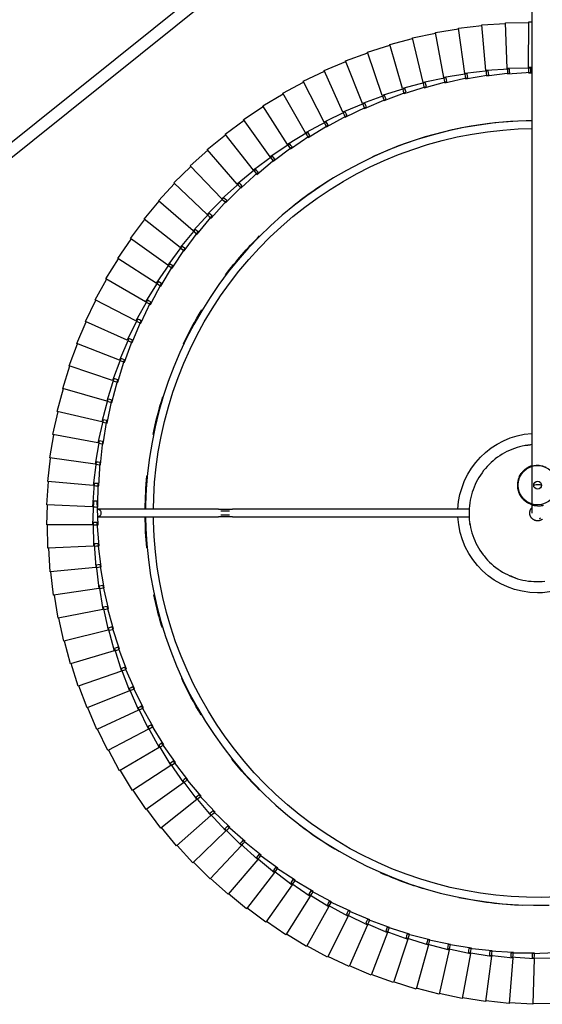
# Model space of a CAD drawing. Header units: millimetres. Extents: x 2868 to 11019, y -1415 to 7989.
# Tile 74 of 83: x 9485 to 9751, y 6368 to 6870. Entities that reach past the tile are written whole.
import ezdxf

# ---------------------------------------------------------------- set-up
doc = ezdxf.new("R2010")
doc.units = ezdxf.units.MM
doc.layers.add('E-LITE-EQPM', color=7, linetype='Continuous', lineweight=20)

# ---------------------------------------------------------------- blocks, each defined once
blk = doc.blocks.new('64314-7L   _Suspended_tensor - 64314-44-7L SAMBA Black_ribbon beige pendant lamp ø450-7L-572387-Planta_PDF Copy 1')
at = {"layer": 'E-LITE-EQPM', "color": 253, "lineweight": 25, "true_color": 0xaaaaaa}
for p, q in [((-38.44, 647.5), (-50.18, 644.98)), ((-34.3, 624.53), (-38.44, 647.5)), ((-26.51, 649.06), (-38.36, 647.11)), ((-23.49, 625.92), (-26.51, 649.06)), ((-14.53, 650.05), (-26.45, 648.66)), ((-12.61, 626.79), (-14.53, 650.05)), ((-2.51, 650.46), (-14.49, 649.65)), ((-1.71, 627.14), (-2.51, 650.46)), ((9.52, 650.29), (-2.48, 650.06)), ((-62, 642.67), (-73.44, 639.04)), ((-55.68, 620.21), (-62, 642.67)), ((-50.27, 645.37), (-61.88, 642.29)), ((-45.04, 622.63), (-50.27, 645.37)), ((-73.57, 639.41), (-84.83, 635.23)), ((-66.18, 617.28), (-73.57, 639.41)), ((-84.98, 635.6), (-96.02, 630.89)), ((-76.54, 613.85), (-84.98, 635.6)), ((-96.19, 631.25), (-107, 626.01)), ((-86.72, 609.93), (-96.19, 631.25)), ((-107.18, 626.36), (-117.72, 620.61)), ((-96.69, 605.52), (-107.18, 626.36)), ((-56.65, 619.55), (-45.04, 622.63)), ((-46.04, 622.02), (-34.3, 624.53)), ((-35.33, 623.97), (-23.49, 625.92)), ((-35.2, 622.98), (-35.33, 623.97)), ((-35.07, 621.99), (-35.2, 622.98)), ((-23.12, 623.15), (-35.07, 621.99)), ((-34.23, 624.15), (-34.06, 623.16)), ((-34.06, 623.16), (-33.81, 621.78)), ((-24.54, 625.41), (-12.61, 626.79)), ((-24.46, 624.42), (-24.54, 625.41)), ((-24.38, 623.42), (-24.46, 624.42)), ((-12.38, 624.01), (-24.38, 623.42)), ((-23.43, 625.54), (-23.3, 624.54)), ((-23.3, 624.54), (-23.12, 623.15)), ((-13.69, 626.33), (-1.71, 627.14)), ((-13.66, 625.33), (-13.69, 626.33)), ((-13.62, 624.33), (-13.66, 625.33)), ((-1.62, 624.34), (-13.62, 624.33)), ((-12.58, 626.4), (-12.5, 625.4)), ((-12.5, 625.4), (-12.38, 624.01)), ((-2.84, 624.73), (-2.82, 625.73)), ((9.16, 624.16), (-2.84, 624.73)), ((-2.82, 625.73), (-2.81, 626.73)), ((-2.81, 626.73), (9.19, 626.96)), ((-1.7, 626.75), (-1.66, 625.74)), ((-1.66, 625.74), (-1.62, 624.34)), ((-117.93, 620.96), (-128.18, 614.71)), ((-106.45, 600.64), (-117.93, 620.96)), ((-67.12, 616.57), (-55.68, 620.21)), ((-54.92, 617.52), (-66.58, 614.65)), ((-56.42, 618.58), (-56.65, 619.55)), ((-56.2, 617.6), (-56.42, 618.58)), ((-44.42, 619.9), (-56.2, 617.6)), ((-55.57, 619.83), (-55.3, 618.86)), ((-55.3, 618.86), (-54.92, 617.52)), ((-45.87, 621.03), (-46.04, 622.02)), ((-45.69, 620.05), (-45.87, 621.03)), ((-33.81, 621.78), (-45.69, 620.05)), ((-44.96, 622.25), (-44.73, 621.27)), ((-44.73, 621.27), (-44.42, 619.9)), ((-128.4, 615.04), (-138.34, 608.3)), ((-115.96, 595.3), (-128.4, 615.04)), ((-87.58, 609.14), (-76.54, 613.85)), ((-77.44, 613.1), (-66.18, 617.28)), ((-77.13, 612.15), (-77.44, 613.1)), ((-65.3, 614.63), (-76.81, 611.21)), ((-76.4, 613.49), (-76.03, 612.55)), ((-76.03, 612.55), (-75.53, 611.25)), ((-66.85, 615.61), (-67.12, 616.57)), ((-66.58, 614.65), (-66.85, 615.61)), ((-66.06, 616.91), (-65.74, 615.95)), ((-65.74, 615.95), (-65.3, 614.63)), ((-138.57, 608.63), (-148.18, 601.42)), ((-125.2, 589.51), (-138.57, 608.63)), ((-97.52, 604.69), (-86.72, 609.93)), ((-85.58, 607.38), (-96.71, 602.87)), ((-87.22, 608.21), (-87.58, 609.14)), ((-86.86, 607.28), (-87.22, 608.21)), ((-75.53, 611.25), (-86.86, 607.28)), ((-86.56, 609.57), (-86.15, 608.65)), ((-86.15, 608.65), (-85.58, 607.38)), ((-76.81, 611.21), (-77.13, 612.15)), ((-107.23, 599.77), (-96.69, 605.52)), ((-95.44, 603.03), (-106.34, 597.99)), ((-97.11, 603.78), (-97.52, 604.69)), ((-96.71, 602.87), (-97.11, 603.78)), ((-96.52, 605.17), (-96.07, 604.27)), ((-96.07, 604.27), (-95.44, 603.03)), ((-148.43, 601.73), (-157.68, 594.08)), ((-134.15, 583.28), (-148.43, 601.73)), ((-116.7, 594.39), (-106.45, 600.64)), ((-105.07, 598.21), (-115.72, 592.65)), ((-106.79, 598.88), (-107.23, 599.77)), ((-106.34, 597.99), (-106.79, 598.88)), ((-106.26, 600.3), (-105.76, 599.43)), ((-105.76, 599.43), (-105.07, 598.21)), ((-157.94, 594.37), (-166.81, 586.28)), ((-142.8, 576.62), (-157.94, 594.37)), ((-125.9, 588.56), (-115.96, 595.3)), ((-114.47, 592.94), (-124.83, 586.88)), ((-116.21, 593.52), (-116.7, 594.39)), ((-115.72, 592.65), (-116.21, 593.52)), ((-115.75, 594.97), (-115.21, 594.12)), ((-115.21, 594.12), (-114.47, 592.94)), ((-134.8, 582.3), (-125.2, 589.51)), ((-125.37, 587.72), (-125.9, 588.56)), ((-124.83, 586.88), (-125.37, 587.72)), ((-124.98, 589.19), (-124.4, 588.36)), ((-124.4, 588.36), (-123.6, 587.22)), ((-167.09, 586.57), (-175.56, 578.06)), ((-151.11, 569.56), (-167.09, 586.57)), ((-143.4, 575.62), (-134.15, 583.28)), ((-134.23, 581.48), (-134.8, 582.3)), ((-133.91, 582.97), (-133.3, 582.17)), ((-123.6, 587.22), (-133.66, 580.67)), ((-175.85, 578.33), (-183.91, 569.42)), ((-159.08, 562.11), (-175.85, 578.33)), ((-132.44, 581.07), (-142.18, 574.04)), ((-133.66, 580.67), (-134.23, 581.48)), ((-133.3, 582.17), (-132.44, 581.07)), ((-151.67, 568.53), (-142.8, 576.62)), ((-140.98, 574.5), (-150.37, 567.01)), ((-142.79, 574.83), (-143.4, 575.62)), ((-142.18, 574.04), (-142.79, 574.83)), ((-142.54, 576.33), (-141.89, 575.56)), ((-141.89, 575.56), (-140.98, 574.5)), ((-184.21, 569.68), (-191.83, 560.4)), ((-166.67, 554.29), (-184.21, 569.68)), ((-159.58, 561.06), (-151.11, 569.56)), ((-149.2, 567.53), (-158.21, 559.6)), ((-151.02, 567.77), (-151.67, 568.53)), ((-150.37, 567.01), (-151.02, 567.77)), ((-150.84, 569.28), (-150.15, 568.55)), ((-150.15, 568.55), (-149.2, 567.53)), ((-192.14, 560.64), (-199.31, 551)), ((-173.89, 546.11), (-192.14, 560.64)), ((-167.13, 553.21), (-159.08, 562.11)), ((-157.07, 560.17), (-165.69, 551.82)), ((-158.9, 560.33), (-159.58, 561.06)), ((-158.21, 559.6), (-158.9, 560.33)), ((-158.8, 561.84), (-158.07, 561.14)), ((-158.07, 561.14), (-157.07, 560.17)), ((-174.29, 545.01), (-166.67, 554.29)), ((-164.57, 552.45), (-172.79, 543.69)), ((-166.41, 552.51), (-167.13, 553.21)), ((-165.69, 551.82), (-166.41, 552.51)), ((-166.38, 554.03), (-165.62, 553.37)), ((-165.62, 553.37), (-164.57, 552.45)), ((-199.63, 551.23), (-206.33, 541.26)), ((-180.7, 537.59), (-199.63, 551.23)), ((-181.05, 536.47), (-173.89, 546.11)), ((-171.7, 544.37), (-179.49, 535.23)), ((-173.54, 544.35), (-174.29, 545.01)), ((-173.59, 545.87), (-172.8, 545.24)), ((-172.79, 543.69), (-173.54, 544.35)), ((-172.8, 545.24), (-171.7, 544.37)), ((-206.66, 541.47), (-212.87, 531.19)), ((-187.1, 528.76), (-206.66, 541.47)), ((-187.39, 527.62), (-180.7, 537.59)), ((-180.39, 537.36), (-179.57, 536.78)), ((-178.44, 535.96), (-185.77, 526.46)), ((-180.27, 535.85), (-181.05, 536.47)), ((-179.49, 535.23), (-180.27, 535.85)), ((-179.57, 536.78), (-178.44, 535.96)), ((-213.22, 531.39), (-218.92, 520.82)), ((-193.06, 519.63), (-213.22, 531.39)), ((-193.3, 518.48), (-187.1, 528.76)), ((-184.76, 527.24), (-191.63, 517.39)), ((-186.58, 527.04), (-187.39, 527.62)), ((-186.77, 528.55), (-185.93, 528)), ((-185.77, 526.46), (-186.58, 527.04)), ((-185.93, 528), (-184.76, 527.24)), ((-219.28, 521), (-224.47, 510.17)), ((-198.58, 510.22), (-219.28, 521)), ((-198.77, 509.06), (-193.06, 519.63)), ((-190.65, 518.22), (-197.04, 508.06)), ((-192.47, 517.93), (-193.3, 518.48)), ((-191.63, 517.39), (-192.47, 517.93)), ((-192.35, 519.21), (-191.86, 518.92)), ((-191.86, 518.92), (-190.65, 518.22)), ((-224.83, 510.33), (-229.5, 499.27)), ((-203.65, 500.56), (-224.83, 510.33)), ((-203.77, 499.39), (-198.58, 510.22)), ((-196.11, 508.93), (-202, 498.47)), ((-197.91, 508.56), (-198.77, 509.06)), ((-198.24, 510.04), (-197.35, 509.57)), ((-197.04, 508.06), (-197.91, 508.56)), ((-197.35, 509.57), (-196.11, 508.93)), ((-229.87, 499.41), (-234, 488.14)), ((-208.24, 490.67), (-229.87, 499.41)), ((-208.31, 489.49), (-203.65, 500.56)), ((-201.11, 499.39), (-206.5, 488.66)), ((-202.89, 498.93), (-203.77, 499.39)), ((-203.29, 500.4), (-202.38, 499.97)), ((-202, 498.47), (-202.89, 498.93)), ((-202.38, 499.97), (-201.11, 499.39)), ((-611.54, 493.53), (-104.56, 87.57)), ((-107.82, 82.49), (-615.29, 488.85)), ((-234.38, 488.26), (-237.96, 476.8)), ((-212.35, 480.56), (-234.38, 488.26)), ((-212.37, 479.39), (-208.24, 490.67)), ((-205.65, 489.62), (-210.52, 478.64)), ((-207.41, 489.08), (-208.31, 489.49)), ((-207.88, 490.52), (-206.94, 490.14)), ((-206.5, 488.66), (-207.41, 489.08)), ((-206.94, 490.14), (-205.65, 489.62)), ((-238.35, 476.91), (-241.37, 465.29)), ((-215.97, 470.27), (-238.35, 476.91)), ((-215.93, 469.1), (-212.35, 480.56)), ((-209.71, 479.64), (-214.05, 468.44)), ((-211.44, 479.02), (-212.37, 479.39)), ((-211.98, 480.43), (-211.03, 480.1)), ((-210.52, 478.64), (-211.44, 479.02)), ((-211.03, 480.1), (-209.71, 479.64)), ((-219, 458.66), (-215.97, 470.27)), ((-213.3, 469.48), (-217.09, 458.09)), ((-214.99, 468.77), (-215.93, 469.1)), ((-215.6, 470.16), (-214.64, 469.88)), ((-214.05, 468.44), (-214.99, 468.77)), ((-214.64, 469.88), (-213.3, 469.48)), ((-241.76, 465.37), (-244.23, 453.62)), ((-219.1, 459.82), (-241.76, 465.37)), ((-221.57, 448.07), (-219.1, 459.82)), ((-216.39, 459.16), (-219.63, 447.6)), ((-218.05, 458.37), (-219, 458.66)), ((-218.72, 459.73), (-217.74, 459.49)), ((-217.09, 458.09), (-218.05, 458.37)), ((-217.74, 459.49), (-216.39, 459.16)), ((-244.62, 453.69), (-246.52, 441.84)), ((-221.72, 449.24), (-244.62, 453.69)), ((-223.62, 437.38), (-221.72, 449.24)), ((-218.98, 448.7), (-221.66, 437)), ((-220.6, 447.84), (-221.57, 448.07)), ((-221.34, 449.16), (-220.35, 448.97)), ((-219.63, 447.6), (-220.6, 447.84)), ((-220.35, 448.97), (-218.98, 448.7)), ((-246.92, 441.89), (-248.25, 429.95)), ((-223.83, 438.54), (-246.92, 441.89)), ((-225.15, 426.6), (-223.83, 438.54)), ((-222.64, 437.19), (-223.62, 437.38)), ((-223.44, 438.48), (-222.44, 438.33)), ((-221.06, 438.13), (-223.18, 426.32)), ((-221.66, 437), (-222.64, 437.19)), ((-222.44, 438.33), (-221.06, 438.13)), ((-248.64, 429.98), (-249.4, 418)), ((-225.42, 427.75), (-248.64, 429.98)), ((-226.17, 415.76), (-225.42, 427.75)), ((-225.03, 427.71), (-224.03, 427.61)), ((-222.64, 427.48), (-224.19, 415.57)), ((-224.03, 427.61), (-222.64, 427.48)), ((-224.17, 426.46), (-225.15, 426.6)), ((-223.18, 426.32), (-224.17, 426.46)), ((-249.8, 418.01), (-249.97, 406.01)), ((-226.49, 416.89), (-249.8, 418.01)), ((-226.67, 404.89), (-226.49, 416.89)), ((-226.1, 416.87), (-225.1, 416.82)), ((-225.1, 416.82), (-223.7, 416.76)), ((-223.7, 416.76), (-224.67, 404.79)), ((-225.18, 415.67), (-226.17, 415.76)), ((-224.19, 415.57), (-225.18, 415.67)), ((-227.04, 406), (-250.37, 406)), ((-250.37, 406), (-250.04, 395.94)), ((-226.64, 394), (-227.04, 406)), ((-225.67, 404.84), (-226.67, 404.89)), ((-226.65, 406), (-225.64, 406)), ((-224.67, 404.79), (-225.67, 404.84)), ((-225.64, 406), (-224.25, 406)), ((-224.25, 406), (-224.65, 394)), ((-224.17, 402), (-162.77, 402)), ((-155.7, 402), (-34.63, 402)), ((-227.1, 396.87), (-250.41, 395.93)), ((-226.22, 384.89), (-227.1, 396.87)), ((-226.74, 396.88), (-225.7, 396.92)), ((-225.7, 396.92), (-224.31, 396.98)), ((-224.31, 396.98), (-224.22, 384.97)), ((-162.77, 398), (-224.17, 398)), ((-161.67, 401), (-157.24, 401)), ((-157.24, 399), (-161.67, 399)), ((-34.71, 398), (-155.7, 398)), ((-250.41, 395.93), (-249.53, 383.95)), ((-225.64, 394), (-226.64, 394)), ((-224.65, 394), (-225.64, 394)), ((-226.69, 385.97), (-249.93, 383.91)), ((-249.93, 383.91), (-248.47, 371.99)), ((-225.23, 374.05), (-226.69, 385.97)), ((-226.3, 386), (-225.29, 386.09)), ((-225.22, 384.93), (-226.22, 384.89)), ((-225.29, 386.09), (-223.9, 386.21)), ((-224.22, 384.97), (-225.22, 384.93)), ((-223.9, 386.21), (-223.24, 374.22)), ((-3, 136.3), (-3, 385.84)), ((-225.75, 375.1), (-248.87, 371.93)), ((-248.87, 371.93), (-246.84, 360.1)), ((-223.73, 363.27), (-225.75, 375.1)), ((-225.37, 375.15), (-224.37, 375.29)), ((-224.24, 374.14), (-225.23, 374.05)), ((-224.37, 375.29), (-222.98, 375.48)), ((-223.24, 374.22), (-224.24, 374.14)), ((-222.98, 375.48), (-221.75, 363.54)), ((-224.3, 364.29), (-247.23, 360.02)), ((-221.7, 352.57), (-224.3, 364.29)), ((-223.91, 364.36), (-222.92, 364.55)), ((-222.74, 363.4), (-223.73, 363.27)), ((-222.92, 364.55), (-221.55, 364.8)), ((-221.75, 363.54), (-222.74, 363.4)), ((-221.55, 364.8), (-219.74, 352.93)), ((-247.23, 360.02), (-244.64, 348.29)), ((-222.32, 353.56), (-245.03, 348.19)), ((-219.17, 341.98), (-222.32, 353.56)), ((-221.94, 353.65), (-220.96, 353.88)), ((-220.72, 352.75), (-221.7, 352.57)), ((-220.96, 353.88), (-219.6, 354.21)), ((-219.74, 352.93), (-220.72, 352.75)), ((-219.6, 354.21), (-217.23, 342.44)), ((-245.03, 348.19), (-241.88, 336.61)), ((-219.84, 342.94), (-242.26, 336.49)), ((-216.13, 331.52), (-219.84, 342.94)), ((-219.46, 343.05), (-218.49, 343.33)), ((-218.2, 342.21), (-219.17, 341.98)), ((-218.49, 343.33), (-217.15, 343.72)), ((-217.23, 342.44), (-218.2, 342.21)), ((-217.15, 343.72), (-214.22, 332.07)), ((-242.26, 336.49), (-238.56, 325.07)), ((-216.84, 332.45), (-238.93, 324.93)), ((-212.6, 321.22), (-216.84, 332.45)), ((-216.48, 332.58), (-215.52, 332.9)), ((-215.17, 331.8), (-216.13, 331.52)), ((-215.52, 332.9), (-214.2, 333.36)), ((-214.22, 332.07), (-215.17, 331.8)), ((-214.2, 333.36), (-210.71, 321.87)), ((-238.93, 324.93), (-234.68, 313.7)), ((-213.35, 322.12), (-235.05, 313.55)), ((-208.57, 311.11), (-213.35, 322.12)), ((-212.99, 322.26), (-212.05, 322.63)), ((-211.65, 321.55), (-212.6, 321.22)), ((-212.05, 322.63), (-210.75, 323.15)), ((-210.71, 321.87), (-211.65, 321.55)), ((-210.75, 323.15), (-206.71, 311.84)), ((-235.05, 313.55), (-230.27, 302.53)), ((-209.37, 311.97), (-230.63, 302.36)), ((-204.06, 301.2), (-209.37, 311.97)), ((-209.01, 312.13), (-208.09, 312.54)), ((-207.64, 311.47), (-208.57, 311.11)), ((-208.09, 312.54), (-206.82, 313.12)), ((-206.71, 311.84), (-207.64, 311.47)), ((-206.82, 313.12), (-202.24, 302.02)), ((-230.63, 302.36), (-225.33, 291.59)), ((-204.9, 302.02), (-225.68, 291.4)), ((-199.08, 291.51), (-204.9, 302.02)), ((-204.55, 302.19), (-203.66, 302.65)), ((-203.15, 301.61), (-204.06, 301.2)), ((-203.66, 302.65), (-202.41, 303.29)), ((-202.24, 302.02), (-203.15, 301.61)), ((-202.41, 303.29), (-197.31, 292.42)), ((-225.68, 291.4), (-219.86, 280.9)), ((-199.96, 292.29), (-220.2, 280.69)), ((-193.65, 282.08), (-199.96, 292.29)), ((-199.62, 292.49), (-198.75, 292.99)), ((-198.2, 291.97), (-199.08, 291.51)), ((-198.75, 292.99), (-197.54, 293.68)), ((-197.31, 292.42), (-198.2, 291.97)), ((-197.54, 293.68), (-191.92, 283.07)), ((-194.56, 282.82), (-214.22, 270.26)), ((-187.76, 272.92), (-194.56, 282.82)), ((-194.23, 283.03), (-193.38, 283.57)), ((-192.78, 282.58), (-193.65, 282.08)), ((-193.38, 283.57), (-192.21, 284.32)), ((-191.92, 283.07), (-192.78, 282.58)), ((-192.21, 284.32), (-186.08, 273.99)), ((-220.2, 280.69), (-213.89, 270.48)), ((-188.71, 273.61), (-207.75, 260.12)), ((-181.45, 264.05), (-188.71, 273.61)), ((-188.39, 273.84), (-187.57, 274.42)), ((-186.92, 273.46), (-187.76, 272.92)), ((-187.57, 274.42), (-186.43, 275.23)), ((-186.08, 273.99), (-186.92, 273.46)), ((-186.43, 275.23), (-179.82, 265.2)), ((-214.22, 270.26), (-207.43, 260.36)), ((-181.33, 265.56), (-180.23, 266.42)), ((-180.23, 266.42), (-173.14, 256.73)), ((-182.43, 264.7), (-200.79, 250.31)), ((-174.71, 255.5), (-182.43, 264.7)), ((-182.12, 264.94), (-181.33, 265.56)), ((-180.63, 264.63), (-181.45, 264.05)), ((-179.82, 265.2), (-180.63, 264.63)), ((-207.75, 260.12), (-200.48, 250.56)), ((-175.72, 256.09), (-193.38, 240.84)), ((-175.72, 256.09), (-174.66, 257.01)), ((-167.57, 247.27), (-175.72, 256.09)), ((-173.93, 256.11), (-174.71, 255.5)), ((-174.66, 257.01), (-173.61, 257.92)), ((-173.14, 256.73), (-173.93, 256.11)), ((-173.61, 257.92), (-166.06, 248.58)), ((-200.79, 250.31), (-193.08, 241.11)), ((-168.61, 247.82), (-185.51, 231.74)), ((-160.05, 239.41), (-168.61, 247.82)), ((-168.33, 248.09), (-167.6, 248.79)), ((-167.6, 248.79), (-166.59, 249.75)), ((-166.82, 247.93), (-167.57, 247.27)), ((-166.06, 248.58), (-166.82, 247.93)), ((-166.59, 249.75), (-158.6, 240.78)), ((-160.15, 240.91), (-159.18, 241.92)), ((-159.18, 241.92), (-150.78, 233.35)), ((-193.38, 240.84), (-185.23, 232.02)), ((-161.11, 239.9), (-177.22, 223.03)), ((-152.15, 231.91), (-161.11, 239.9)), ((-160.84, 240.19), (-160.15, 240.91)), ((-159.33, 240.09), (-160.05, 239.41)), ((-158.6, 240.78), (-159.33, 240.09)), ((-185.51, 231.74), (-176.95, 223.32)), ((-153.24, 232.35), (-168.52, 214.72)), ((-143.91, 224.79), (-153.24, 232.35)), ((-152.98, 232.65), (-152.32, 233.41)), ((-152.32, 233.41), (-151.41, 234.46)), ((-151.47, 232.63), (-152.15, 231.91)), ((-150.78, 233.35), (-151.47, 232.63)), ((-151.41, 234.46), (-142.6, 226.3)), ((-144.77, 225.49), (-144.15, 226.29)), ((-144.15, 226.29), (-143.29, 227.39)), ((-143.29, 227.39), (-134.1, 219.66)), ((-142.6, 226.3), (-143.26, 225.55)), ((-177.22, 223.03), (-168.27, 215.03)), ((-145.01, 225.19), (-159.43, 206.84)), ((-135.33, 218.09), (-145.01, 225.19)), ((-143.26, 225.55), (-143.91, 224.79)), ((-136.46, 218.43), (-149.98, 199.41)), ((-126.45, 211.8), (-136.46, 218.43)), ((-136.23, 218.74), (-135.65, 219.57)), ((-135.65, 219.57), (-134.84, 220.7)), ((-134.72, 218.87), (-135.33, 218.09)), ((-134.84, 220.7), (-125.29, 213.43)), ((-134.1, 219.66), (-134.72, 218.87)), ((-168.52, 214.72), (-159.19, 207.16)), ((-127.58, 212.09), (-140.18, 192.44)), ((-117.27, 205.94), (-127.58, 212.09)), ((-127.37, 212.41), (-126.83, 213.26)), ((-126.83, 213.26), (-126.07, 214.44)), ((-125.87, 212.61), (-126.45, 211.8)), ((-126.07, 214.44), (-116.19, 207.62)), ((-125.29, 213.43), (-125.87, 212.61)), ((-159.43, 206.84), (-149.75, 199.74)), ((-118.41, 206.18), (-130.05, 185.95)), ((-107.81, 200.54), (-118.41, 206.18)), ((-118.22, 206.51), (-117.72, 207.39)), ((-117.72, 207.39), (-117.02, 208.6)), ((-116.73, 206.78), (-117.27, 205.94)), ((-117.02, 208.6), (-106.82, 202.27)), ((-116.19, 207.62), (-116.73, 206.78)), ((-108.8, 201.06), (-108.34, 201.96)), ((-108.34, 201.96), (-107.7, 203.2)), ((-107.32, 201.4), (-107.81, 200.54)), ((-107.7, 203.2), (-97.2, 197.37)), ((-106.82, 202.27), (-107.32, 201.4)), ((-149.98, 199.41), (-139.97, 192.78)), ((-108.97, 200.71), (-119.63, 179.95)), ((-98.12, 195.59), (-108.97, 200.71)), ((-99.12, 196.07), (-98.7, 196.98)), ((-98.7, 196.98), (-98.13, 198.26)), ((-98.13, 198.26), (-87.36, 192.93)), ((-97.66, 196.48), (-98.12, 195.59)), ((-97.2, 197.37), (-97.66, 196.48)), ((-140.18, 192.44), (-129.86, 186.3)), ((-99.28, 195.71), (-108.93, 174.46)), ((-88.19, 191.12), (-99.28, 195.71)), ((-89.36, 191.18), (-97.97, 169.49)), ((-78.06, 187.12), (-89.36, 191.18)), ((-89.22, 191.54), (-88.84, 192.48)), ((-88.84, 192.48), (-88.33, 193.78)), ((-88.33, 193.78), (-77.32, 188.98)), ((-87.78, 192.02), (-88.19, 191.12)), ((-87.36, 192.93), (-87.78, 192.02)), ((-130.05, 185.95), (-119.45, 180.31)), ((-79.23, 187.13), (-86.79, 165.06)), ((-67.75, 183.62), (-79.23, 187.13)), ((-79.11, 187.5), (-78.78, 188.45)), ((-78.78, 188.45), (-78.33, 189.77)), ((-78.33, 189.77), (-67.1, 185.51)), ((-77.69, 188.05), (-78.06, 187.12)), ((-77.32, 188.98), (-77.69, 188.05)), ((-68.53, 184.91), (-68.15, 186.25)), ((-68.15, 186.25), (-56.73, 182.53)), ((-68.92, 183.57), (-75.42, 161.16)), ((-57.29, 180.61), (-68.92, 183.57)), ((-68.82, 183.94), (-68.53, 184.91)), ((-67.43, 184.56), (-67.75, 183.62)), ((-67.1, 185.51), (-67.43, 184.56)), ((-58.36, 180.89), (-58.13, 181.87)), ((-58.13, 181.87), (-57.81, 183.23)), ((-57.81, 183.23), (-46.23, 180.06)), ((-57.01, 181.57), (-57.29, 180.61)), ((-56.73, 182.53), (-57.01, 181.57)), ((-47.59, 179.33), (-47.33, 180.7)), ((-47.33, 180.7), (-35.61, 178.09)), ((-119.63, 179.95), (-108.77, 174.83)), ((-58.45, 180.51), (-63.86, 157.81)), ((-46.69, 178.12), (-58.45, 180.51)), ((-47.85, 177.96), (-52.16, 155.02)), ((-35.98, 176.13), (-47.85, 177.96)), ((-47.78, 178.34), (-47.59, 179.33)), ((-46.46, 179.09), (-46.69, 178.12)), ((-46.23, 180.06), (-46.46, 179.09)), ((-37.14, 175.91), (-40.34, 152.8)), ((-25.2, 174.66), (-37.14, 175.91)), ((-37.08, 176.3), (-36.94, 177.3)), ((-36.94, 177.3), (-36.75, 178.68)), ((-36.75, 178.68), (-24.92, 176.64)), ((-35.8, 177.11), (-35.98, 176.13)), ((-35.61, 178.09), (-35.8, 177.11)), ((-26.3, 174.78), (-26.21, 175.78)), ((-26.21, 175.78), (-26.09, 177.17)), ((-26.09, 177.17), (-14.17, 175.7)), ((-24.92, 176.64), (-25.06, 175.65)), ((-15.42, 174.78), (-15.36, 176.17)), ((-15.36, 176.17), (-3.39, 175.27)), ((-14.17, 175.7), (-14.26, 174.7)), ((-4.6, 175.69), (-2.9, 175.65)), ((-4.59, 174.3), (-4.6, 175.69)), ((-108.93, 174.46), (-97.83, 169.87)), ((-26.34, 174.39), (-28.43, 151.15)), ((-14.35, 173.71), (-26.34, 174.39)), ((-25.06, 175.65), (-25.2, 174.66)), ((-15.48, 173.38), (-16.45, 150.07)), ((-3.47, 173.28), (-15.48, 173.38)), ((-15.46, 173.77), (-15.42, 174.78)), ((-14.26, 174.7), (-14.35, 173.71)), ((-4.58, 173.29), (-4.59, 174.3)), ((-2.9, 172.97), (-4.58, 172.9)), ((-4.58, 172.9), (-4.44, 149.57)), ((-3.43, 174.28), (-3.47, 173.28)), ((-3.39, 175.27), (-3.43, 174.28)), ((-97.97, 169.49), (-86.67, 165.44)), ((-86.79, 165.06), (-75.31, 161.54)), ((-75.42, 161.16), (-63.78, 158.2)), ((-63.86, 157.81), (-52.1, 155.42)), ((-52.16, 155.02), (-40.3, 153.2)), ((-40.34, 152.8), (-28.4, 151.55)), ((-28.43, 151.15), (-16.44, 150.47)), ((-16.45, 150.07), (-4.45, 149.97)), ((-4.44, 149.57), (-2.9, 149.63))]:
    blk.add_line(p, q, dxfattribs=at)
at = {"layer": 'E-LITE-EQPM', "color": 253, "lineweight": 25, "true_color": 0xaaaaaa, "flags": 128}
for points in [[(-199.96, 401.85), (-199.83, 408), (-199.35, 415.98), (-198.55, 423.94), (-197.44, 431.86), (-196.01, 439.73), (-194.26, 447.54), (-192.2, 455.27), (-189.84, 462.91), (-187.17, 470.45), (-184.21, 477.88), (-180.94, 485.18), (-177.39, 492.35), (-173.56, 499.37), (-169.45, 506.23), (-165.06, 512.92), (-160.41, 519.43), (-155.51, 525.75), (-150.36, 531.87), (-144.96, 537.78), (-139.34, 543.46), (-133.49, 548.92), (-127.43, 554.14), (-121.16, 559.11), (-114.7, 563.83), (-108.06, 568.29), (-101.24, 572.47), (-94.26, 576.38), (-87.13, 580.01), (-79.86, 583.35), (-72.47, 586.4), (-64.96, 589.15), (-57.34, 591.6), (-49.63, 593.74), (-41.85, 595.57), (-33.99, 597.08), (-26.08, 598.28), (-18.13, 599.17), (-10.15, 599.73), (-2.16, 599.98), (5.84, 599.91)], [(9.95, 595.74), (2.12, 595.98), (-5.72, 595.91), (-13.55, 595.52), (-21.36, 594.82), (-29.13, 593.81), (-36.86, 592.49), (-44.53, 590.87), (-52.13, 588.93), (-59.64, 586.7), (-67.06, 584.16), (-74.37, 581.33), (-81.56, 578.21), (-88.62, 574.81), (-95.54, 571.13), (-102.31, 567.17), (-108.91, 562.94), (-115.34, 558.46), (-121.59, 553.72), (-127.64, 548.73), (-133.48, 543.51), (-139.11, 538.06), (-144.52, 532.38), (-149.7, 526.5), (-154.64, 520.41), (-159.33, 514.13), (-163.77, 507.67), (-167.94, 501.03), (-171.85, 494.24), (-175.48, 487.29), (-178.83, 480.2), (-181.9, 472.99), (-184.67, 465.65), (-187.15, 458.22), (-189.33, 450.69), (-191.2, 443.07), (-192.77, 435.39), (-194.03, 427.66), (-194.98, 419.87), (-195.62, 412.06), (-195.95, 404.23), (-195.97, 401.84)], [(-27.31, 421.89), (-26.41, 422.96), (-25.48, 424), (-24.5, 425), (-23.48, 425.96), (-22.42, 426.88), (-21.33, 427.75), (-20.2, 428.58), (-19.04, 429.37), (-17.85, 430.11), (-16.63, 430.8), (-15.39, 431.44), (-14.12, 432.03), (-12.83, 432.56), (-11.51, 433.05), (-10.18, 433.49), (-8.84, 433.87), (-7.47, 434.19), (-6.1, 434.46), (-4.72, 434.68), (-3.33, 434.84), (-1.93, 434.95), (-0.53, 435), (0.87, 434.99), (2.27, 434.93), (3.66, 434.81)], [(-2.99, 365.14), (-3.66, 365.19), (-5.05, 365.37), (-6.43, 365.6), (-7.8, 365.88), (-9.16, 366.22), (-10.5, 366.61), (-11.83, 367.06), (-13.14, 367.56), (-14.42, 368.11), (-15.69, 368.71), (-16.93, 369.37), (-18.14, 370.07), (-19.32, 370.82), (-20.47, 371.61), (-21.59, 372.45), (-22.68, 373.34), (-23.72, 374.27), (-24.73, 375.24), (-25.7, 376.24), (-26.63, 377.29), (-27.52, 378.38), (-28.36, 379.49), (-29.16, 380.64), (-29.91, 381.83), (-30.61, 383.04), (-31.27, 384.27), (-31.87, 385.54), (-32.42, 386.82), (-32.93, 388.13), (-33.37, 389.46), (-33.77, 390.8), (-34.11, 392.16), (-34.4, 393.53), (-34.63, 394.91), (-34.8, 396.3), (-34.92, 397.69), (-34.99, 399.09), (-35, 400.49), (-34.95, 401.89), (-34.85, 403.28), (-34.69, 404.68), (-34.47, 406.06), (-34.2, 407.43), (-33.88, 408.79), (-33.5, 410.14), (-33.07, 411.47), (-32.58, 412.79), (-32.04, 414.08), (-31.45, 415.35), (-30.82, 416.59), (-30.13, 417.81), (-29.39, 419), (-28.61, 420.16), (-27.78, 421.29), (-27.31, 421.89)], [(-155.7, 402), (-156.1, 402), (-156.5, 402), (-156.9, 402), (-157.29, 402), (-157.69, 402), (-158.08, 402), (-158.46, 402), (-158.84, 402), (-159.22, 402), (-159.59, 402), (-159.96, 402), (-160.32, 402), (-160.67, 402), (-161.01, 402), (-161.35, 402), (-161.67, 402), (-161.99, 402), (-162.29, 402), (-162.59, 402), (-162.77, 402)], [(-3.12, 402.5), (-3.22, 402.37), (-3.31, 402.24), (-3.4, 402.11), (-3.48, 401.97), (-3.56, 401.83), (-3.63, 401.69), (-3.69, 401.54), (-3.75, 401.39), (-3.8, 401.24), (-3.85, 401.09), (-3.89, 400.93), (-3.92, 400.78), (-3.95, 400.62), (-3.97, 400.46), (-3.99, 400.3), (-4, 400.14), (-4, 399.98), (-4, 399.82), (-3.99, 399.66), (-3.97, 399.5), (-3.95, 399.35), (-3.92, 399.19), (-3.88, 399.03), (-3.84, 398.88), (-3.79, 398.72), (-3.74, 398.57), (-3.68, 398.43), (-3.61, 398.28), (-3.54, 398.14), (-3.46, 398), (-3.38, 397.86), (-3.29, 397.73), (-3.2, 397.6), (-3.1, 397.47), (-3, 397.35)], [(2.41, 403.19), (2.28, 403.29), (2.15, 403.38), (2.01, 403.46), (1.87, 403.54), (1.73, 403.61), (1.58, 403.67), (1.43, 403.73), (1.28, 403.79), (1.13, 403.84), (0.98, 403.88), (0.82, 403.92), (0.66, 403.94), (0.5, 403.97), (0.35, 403.99), (0.19, 404), (0.03, 404), (-0.13, 404), (-0.29, 403.99), (-0.45, 403.97), (-0.61, 403.95), (-0.77, 403.93), (-0.93, 403.89), (-1.08, 403.85), (-1.23, 403.8), (-1.39, 403.75), (-1.53, 403.69), (-1.68, 403.63), (-1.82, 403.56), (-1.97, 403.48), (-2.1, 403.4), (-2.24, 403.32), (-2.37, 403.22), (-2.5, 403.13), (-2.62, 403.02), (-2.74, 402.92), (-2.85, 402.81), (-2.96, 402.69), (-3.07, 402.57), (-3.12, 402.5)], [(-2.9, 200.06), (-5.84, 200.09), (-13.83, 200.48), (-21.79, 201.2), (-29.73, 202.23), (-37.61, 203.57), (-45.44, 205.23), (-53.19, 207.21), (-60.86, 209.49), (-68.43, 212.07), (-75.89, 214.96), (-83.23, 218.14), (-90.43, 221.62), (-97.49, 225.38), (-104.4, 229.41), (-111.13, 233.73), (-117.7, 238.3), (-124.07, 243.14), (-130.24, 248.23), (-136.21, 253.56), (-141.95, 259.12), (-147.47, 264.91), (-152.76, 270.91), (-157.8, 277.13), (-162.58, 283.53), (-167.11, 290.13), (-171.37, 296.9), (-175.36, 303.84), (-179.06, 310.93), (-182.48, 318.16), (-185.61, 325.52), (-188.44, 333), (-190.97, 340.59), (-193.19, 348.28), (-195.1, 356.04), (-196.7, 363.88), (-197.99, 371.77), (-198.96, 379.71), (-199.61, 387.69), (-199.95, 395.68), (-199.97, 398.07)], [(-195.95, 398.07), (-195.84, 392.16), (-195.37, 384.33), (-194.58, 376.53), (-193.49, 368.77), (-192.09, 361.06), (-190.38, 353.41), (-188.36, 345.83), (-186.04, 338.34), (-183.43, 330.95), (-180.52, 323.67), (-177.32, 316.52), (-173.84, 309.49), (-170.09, 302.61), (-166.06, 295.89), (-161.76, 289.33), (-157.2, 282.95), (-152.4, 276.76), (-147.35, 270.76), (-142.06, 264.97), (-136.55, 259.4), (-130.82, 254.05), (-124.88, 248.94), (-118.74, 244.06), (-112.4, 239.44), (-105.89, 235.07), (-99.21, 230.97), (-92.38, 227.14), (-85.39, 223.58), (-78.27, 220.31), (-71.02, 217.32), (-63.66, 214.63), (-56.19, 212.23), (-48.64, 210.14), (-41.01, 208.34), (-33.31, 206.86), (-25.56, 205.68), (-17.77, 204.81), (-9.95, 204.26), (-2.9, 204.04)], [(-162.77, 398), (-162.48, 398), (-162.18, 398), (-161.87, 398), (-161.55, 398), (-161.22, 398), (-160.89, 398), (-160.54, 398), (-160.19, 398), (-159.83, 398), (-159.46, 398), (-159.09, 398), (-158.71, 398), (-158.32, 398), (-157.93, 398), (-157.54, 398), (-157.15, 398), (-156.75, 398), (-156.35, 398), (-155.95, 398), (-155.7, 398)], [(-3, 395.89), (-3, 396.12), (-3, 396.34), (-3, 396.56), (-3, 396.78), (-3, 396.99), (-3, 397.2), (-3, 397.4), (-3, 397.59), (-3, 397.78), (-3, 397.97), (-3, 398.15), (-3, 398.32), (-3, 398.48), (-3, 398.64), (-3, 398.79), (-3, 398.93), (-3, 399.06), (-3, 399.19), (-3, 399.31), (-3, 399.42), (-3, 399.52), (-3, 399.61), (-3, 399.69), (-3, 399.76), (-3, 399.83), (-3, 399.88), (-3, 399.93), (-3, 399.96), (-3, 399.99), (-3, 400), (-3, 400.01)], [(-2.84, 375.95), (-3.24, 376.07), (-3.63, 376.21), (-4.01, 376.36), (-4.38, 376.53), (-4.75, 376.71), (-5.11, 376.91), (-5.47, 377.12), (-5.81, 377.35), (-6.15, 377.59), (-6.47, 377.84), (-6.79, 378.1), (-7.09, 378.38), (-7.38, 378.67), (-7.66, 378.97), (-7.93, 379.28), (-8.19, 379.61), (-8.43, 379.94), (-8.66, 380.28), (-8.88, 380.63), (-9.08, 380.99), (-9.26, 381.36), (-9.44, 381.73), (-9.59, 382.11), (-9.73, 382.5), (-9.86, 382.89), (-9.97, 383.29), (-10.07, 383.69), (-10.14, 384.09), (-10.2, 384.5), (-10.25, 384.91), (-10.28, 385.32), (-10.29, 385.73), (-10.29, 386.14), (-10.27, 386.55), (-10.23, 386.96), (-10.18, 387.37), (-10.11, 387.78), (-10.02, 388.18), (-9.92, 388.58), (-9.8, 388.98), (-9.67, 389.36), (-9.52, 389.75), (-9.36, 390.13), (-9.18, 390.5), (-8.99, 390.86), (-8.78, 391.22), (-8.56, 391.56), (-8.32, 391.9), (-8.07, 392.23), (-7.81, 392.55), (-7.54, 392.85), (-7.25, 393.15), (-6.95, 393.43), (-6.64, 393.7), (-6.32, 393.96), (-5.99, 394.21), (-5.65, 394.44), (-5.31, 394.66), (-4.95, 394.87), (-4.58, 395.06), (-4.21, 395.23), (-3.83, 395.4), (-3.45, 395.54), (-3.06, 395.67)], [(-3, 382.24), (-3, 387.69), (-3, 393.15), (-3, 395.89)]]:
    blk.add_lwpolyline(points, dxfattribs=at)
at = {"layer": 'E-LITE-EQPM', "color": 253, "lineweight": 25, "true_color": 0xaaaaaa}
for centre, radius, start, end in [((0, 400), 200.2, 92.2316, 101.5633), ((0, 400), 200.2, 106.6365, 113.6123), ((0, 400), 200.2, 121.1305, 127.3293), ((0, 400), 200.2, 135.1358, 141.1974), ((0, 400), 200.2, 149.0358, 155.0723), ((0, 400), 200.2, 162.9928, 164.4232), ((0, 400), 200.2, 164.5097, 167.9537), ((0, 400), 40.71, 90.0002, 177.1526), ((0, 400), 40.71, 62.7726, 90.0002), ((0, 400), 35, 109.1359, 113.863), ((0, 400), 200.2, 174.9321, 179.4642), ((0, 400), 35, 170.4063, 171.2921), ((0, 400), 4, 141.2921, 168.7282), ((0, 400.01), 3, 60, 75), ((0, 400), 200.2, 180.5585, 185.4384), ((0, 400), 40.71, 182.8238, 265.7706), ((0, 385.84), 10, 90, 270), ((0, 385.84), 10.29, 145.5681, 154.3667), ((0, 385.84), 10, 270, 90), ((0, 385.84), 2, 90, 270), ((0, 385.84), 2, 90, 270), ((0, 385.84), 2, 270, 90), ((0, 385.84), 2, 270, 90), ((0, 385.84), 10.29, 203.9961, 214.9367), ((0, 400), 35, 230.2487, 231.652), ((0, 400), 35, 259.2896, 264.1713), ((0, 400), 200.2, 191.5384, 197.2169), ((0, 400), 200.2, 205.5209, 211.1289), ((0, 400), 200.2, 217.3377, 224.9014), ((0, 400), 200.2, 231.4424, 238.6609), ((0, 400), 200.2, 245.1676, 267.0918)]:
    blk.add_arc(centre, radius, start, end, dxfattribs=at)
for centre, major_axis, ratio, start_param, end_param in [((-224.17, 400), (0, 2), 0.707107, 0, 0.261799), ((-224.17, 400), (0, 2), 0.707107, 3.141593, 6.283185), ((-224.17, 400), (0, 2), 0.707107, 2.879793, 3.141593), ((0, 385.84), (3, 0), 0.098539, 3.98916, 4.45059), ((0, 385.84), (-3, 0), 0.098539, 1.316772, 1.570796), ((0, 385.84), (3, 0), 0.098539, 4.712389, 5.435618)]:
    blk.add_ellipse(centre, major_axis=major_axis, ratio=ratio, start_param=start_param, end_param=end_param, dxfattribs=at)
for points, knots in [([(-4.36, 394.85), (-4.36, 394.85), (-4.28, 394.88), (-3.84, 395.09), (-3.23, 395.33), (-2.72, 395.47)], [0, 0, 0, 0, 0.1428571, 0.2857143, 0.5714286, 0.5714286, 0.5714286, 0.5714286]), ([(0, 396.34), (-0.53, 396.34), (-1.58, 396.3), (-2.6, 396.15), (-2.9, 396.03), (-2.96, 395.97)], [-1, -1, -1, -1, -0.8333333, -0.6666667, -0.5555556, -0.5555556, -0.5555556, -0.5555556]), ([(-0.98, 375.89), (-1.3, 375.92), (-2.23, 376.06), (-3.19, 376.35), (-3.76, 376.57), (-3.98, 376.66), (-4.11, 376.72), (-4.22, 376.77), (-4.32, 376.82), (-4.36, 376.84), (-4.36, 376.84)], [0.1428571, 0.1428571, 0.1428571, 0.1428571, 0.2857143, 0.5714286, 0.6785714, 0.7321429, 0.7857143, 0.8392857, 0.8928571, 1, 1, 1, 1]), ([(4.36, 376.84), (4.36, 376.84), (4.28, 376.8), (3.84, 376.6), (2.92, 376.24), (1.77, 375.98), (1.14, 375.9), (0.98, 375.89)], [0, 0, 0, 0, 0.1428571, 0.2857143, 0.5714286, 0.7857143, 0.8571429, 0.8571429, 0.8571429, 0.8571429])]:
    blk.add_open_spline(points, degree=3, knots=knots, dxfattribs=at)
for points in [[(-3, 395.89), (-3, 395.86), (-2.98, 395.83), (-2.95, 395.8)], [(0, 396.34), (0.35, 396.34), (1.05, 396.32), (1.98, 396.25), (2.66, 396.13), (2.9, 396.03), (2.96, 395.97)], [(0, 375.84), (-0.27, 375.84), (-0.53, 375.85), (-0.78, 375.87)], [(0.81, 375.87), (0.55, 375.85), (0.27, 375.84), (0, 375.84)]]:
    blk.add_open_spline(points, degree=3, dxfattribs=at)

msp = doc.modelspace()

# ---------------------------------------------------------------- block references
at = {"layer": 'E-LITE-EQPM', "color": 253, "lineweight": 25, "true_color": 0xaaaaaa, "extrusion": (0, 0, -1), "rotation": 179.9999950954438}
msp.add_blockref('64314-7L   _Suspended_tensor - 64314-44-7L SAMBA Black_ribbon beige pendant lamp ø450-7L-572387-Planta_PDF Copy 1', (-9748.88, 7018.11), dxfattribs=at)

doc.saveas('drawing.dxf')
